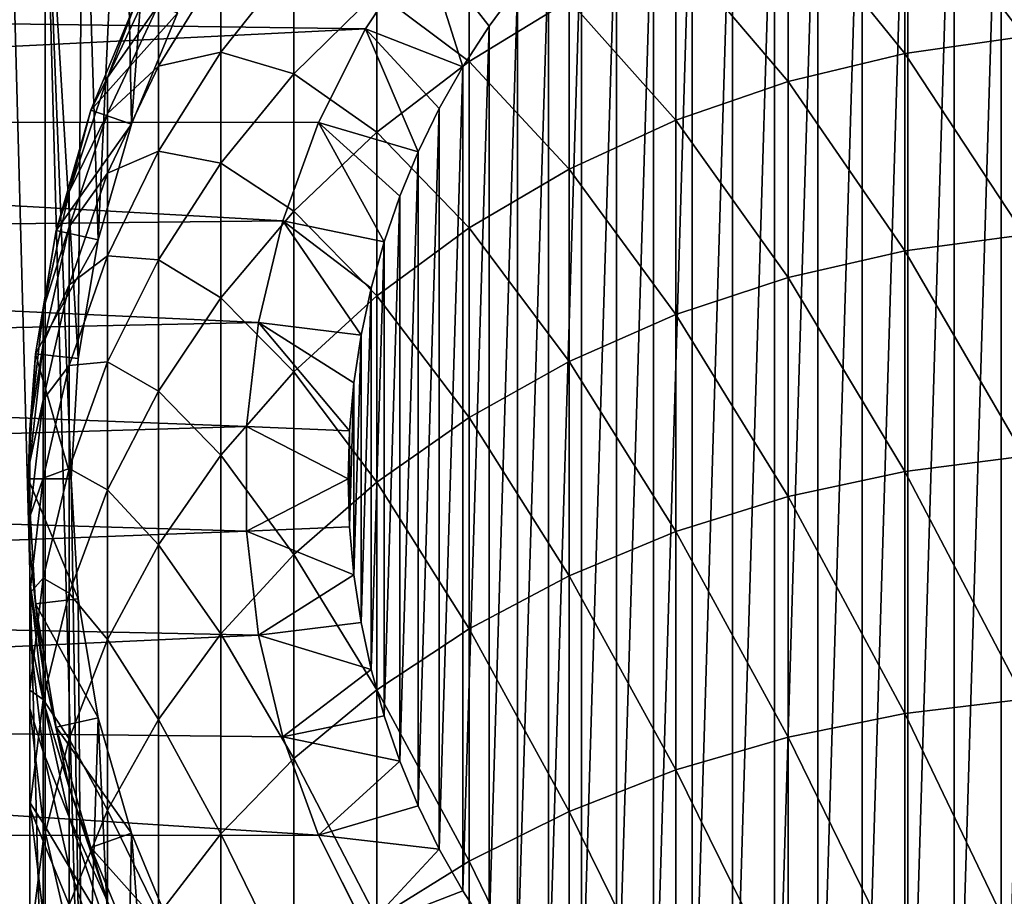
# Model space of a CAD drawing. Header units: metres. Extents: x -109 to 109, y -342 to 116.
# Tile 203 of 213: x 63 to 75, y 79 to 89. Entities that reach past the tile are written whole.
import ezdxf

# ---------------------------------------------------------------- set-up
doc = ezdxf.new("R2010")
doc.units = ezdxf.units.M
doc.layers.add('solid_505140_SW0001', color=7, linetype='CONTINUOUS')

msp = doc.modelspace()

# ---------------------------------------------------------------- linework, layer by layer
at = {"layer": 'solid_505140_SW0001'}
for points in [[(65.113098, 93.27607, -248), (64.60582, 92.645248, -248), (64.701729, 87.728409, -248)], [(65.113098, 93.27607, -248), (64.701729, 87.728409, -248), (65.238113, 89.023369, -248)], [(74.827766, 74.474518, -325), (74.827766, 92.725487, -325), (75.381592, 92.809761, -325)], [(75.381592, 74.390244, -325), (74.827766, 74.474518, -325), (75.381592, 92.809761, -325)], [(64.60582, 92.645248, -248), (64.133446, 91.987869, -248), (64.313683, 86.3815, -248)], [(64.60582, 92.645248, -248), (64.313683, 86.3815, -248), (64.701729, 87.728409, -248)], [(74.28006, 74.592094, -325), (74.28006, 92.60791, -325), (74.827766, 92.725487, -325)], [(74.827766, 74.474518, -325), (74.28006, 74.592094, -325), (74.827766, 92.725487, -325)], [(73.739944, 74.742638, -325), (73.739952, 92.457367, -325), (74.28006, 92.60791, -325)], [(74.28006, 74.592094, -325), (73.739944, 74.742638, -325), (74.28006, 92.60791, -325)], [(73.210236, 74.92543, -325), (73.210236, 92.274574, -325), (73.739952, 92.457367, -325)], [(73.739944, 74.742638, -325), (73.210236, 74.92543, -325), (73.739952, 92.457367, -325)], [(72.692574, 75.139847, -325), (72.692574, 92.060158, -325), (73.210236, 92.274574, -325)], [(73.210236, 74.92543, -325), (72.692574, 75.139847, -325), (73.210236, 92.274574, -325)], [(64.133446, 91.987869, -248), (63.697334, 91.305832, -248), (64.078865, 84.999466, -248)], [(64.133446, 91.987869, -248), (64.078865, 84.999466, -248), (64.313683, 86.3815, -248)], [(72.188492, 75.385292, -325), (72.188499, 91.814713, -325), (72.692574, 92.060158, -325)], [(72.692574, 75.139847, -325), (72.188492, 75.385292, -325), (72.692574, 92.060158, -325)], [(71.700478, 75.660515, -325), (71.700478, 91.53949, -325), (72.188499, 91.814713, -325)], [(72.188492, 75.385292, -325), (71.700478, 75.660515, -325), (72.188499, 91.814713, -325)], [(71.230087, 75.964645, -325), (71.230095, 91.235359, -325), (71.700478, 91.53949, -325)], [(71.700478, 75.660515, -325), (71.230087, 75.964645, -325), (71.700478, 91.53949, -325)], [(63.697334, 91.305832, -248), (63.298786, 90.601151, -248), (63.697292, 75.894234, -248)], [(63.697334, 91.305832, -248), (63.697292, 75.894234, -248), (64.1334, 75.212196, -248)], [(63.697334, 91.305832, -248), (64.000282, 83.599998, -248), (64.078865, 84.999466, -248)], [(63.697334, 91.305832, -248), (64.1334, 75.212196, -248), (64.000282, 83.599998, -248)], [(70.778435, 76.296951, -325), (70.778442, 90.903053, -325), (71.230095, 91.235359, -325)], [(71.230087, 75.964645, -325), (70.778435, 76.296951, -325), (71.230095, 91.235359, -325)], [(70.347878, 76.655777, -325), (70.347885, 90.54422, -325), (70.778442, 90.903053, -325)], [(70.778435, 76.296951, -325), (70.347878, 76.655777, -325), (70.778442, 90.903053, -325)], [(75.094452, 88.750473, -16.015593), (75.094452, 90.77813, -19.848291), (73.705383, 90.572998, -19.947174)], [(63.298786, 90.601151, -248), (63.298748, 76.598923, -248), (63.697292, 75.894234, -248)], [(69.939964, 77.039764, -325), (69.939964, 90.16024, -325), (70.347885, 90.54422, -325)], [(70.347878, 76.655777, -325), (69.939964, 77.039764, -325), (70.347885, 90.54422, -325)], [(73.705383, 88.553307, -16.129545), (73.705383, 90.572998, -19.947174), (72.349083, 90.233772, -20.110693)], [(73.705383, 88.553307, -16.129545), (75.094452, 88.750473, -16.015593), (73.705383, 90.572998, -19.947174)], [(72.349083, 88.227264, -16.317978), (72.349083, 90.233772, -20.110693), (71.041443, 89.764442, -20.336926)], [(72.349083, 88.227264, -16.317978), (73.705383, 88.553307, -16.129545), (72.349083, 90.233772, -20.110693)], [(68.632736, 88.458931, -20.966228), (68.632736, 90.117073, -24.763248), (67.559906, 89.268898, -25.096426)], [(68.632736, 88.458931, -20.966228), (69.797798, 89.170509, -20.623224), (68.632736, 90.117073, -24.763248)], [(69.55571, 77.447983, -325), (69.55571, 89.752022, -325), (69.939964, 90.16024, -325)], [(69.939964, 77.039764, -325), (69.55571, 77.447983, -325), (69.939964, 90.16024, -325)], [(45.975777, 89.139435, -259), (68.095787, 89.856758, -259), (67.426216, 88.838753, -259)], [(68.09584, 89.856842, -323.799927), (68.560547, 88.399574, -325), (67.426147, 88.838623, -323.799927)], [(68.09584, 89.856842, -323.799927), (67.426147, 88.838623, -323.799927), (68.095787, 89.856758, -259)], [(67.426147, 88.838623, -323.799927), (67.426216, 88.838753, -259), (68.095787, 89.856758, -259)], [(68.09584, 89.856842, -323.799927), (69.19696, 89.321571, -325), (68.865005, 88.87043, -325)], [(68.09584, 89.856842, -323.799927), (68.865005, 88.87043, -325), (68.560547, 88.399574, -325)], [(69.196953, 77.878426, -325), (69.19696, 89.321571, -325), (69.55571, 89.752022, -325)], [(69.55571, 77.447983, -325), (69.196953, 77.878426, -325), (69.55571, 89.752022, -325)], [(71.041443, 87.776176, -16.578686), (71.041443, 89.764442, -20.336926), (69.797798, 89.170509, -20.623224)], [(71.041443, 87.776176, -16.578686), (72.349083, 88.227264, -16.317978), (71.041443, 89.764442, -20.336926)], [(64.423302, 88.272514, -41.277561), (65.014343, 89.546455, -41.182091), (64.787407, 89.240486, -45)], [(65.014343, 89.118118, -37.381756), (65.014343, 89.546455, -41.182091), (64.423302, 88.272514, -41.277561)], [(65.014343, 88.406693, -33.624107), (65.740044, 89.582535, -33.355545), (65.014343, 89.118118, -37.381756)], [(65.740044, 88.568634, -29.574438), (65.740044, 89.582535, -33.355545), (65.014343, 88.406693, -33.624107)], [(65.740044, 88.568634, -29.574438), (66.591896, 89.639366, -29.243898), (65.740044, 89.582535, -33.355545)], [(66.591896, 88.317734, -25.47006), (66.591896, 89.639366, -29.243898), (65.740044, 88.568634, -29.574438)], [(66.591896, 88.317734, -25.47006), (67.559906, 89.268898, -25.096426), (66.591896, 89.639366, -29.243898)], [(68.864998, 78.329575, -325), (68.865005, 88.87043, -325), (69.19696, 89.321571, -325)], [(69.196953, 77.878426, -325), (68.864998, 78.329575, -325), (69.19696, 89.321571, -325)], [(64.229515, 87.893631, -45), (64.787407, 89.240486, -45), (64.229546, 87.893707, -247.49971)], [(64.423302, 88.272514, -41.277561), (64.787407, 89.240486, -45), (64.229515, 87.893631, -45)], [(64.787407, 89.240486, -45), (64.787636, 89.240967, -247.49971), (64.229546, 87.893707, -247.49971)], [(65.238113, 89.023369, -248), (64.229546, 87.893707, -247.49971), (64.787636, 89.240967, -247.49971)], [(67.559906, 87.638054, -21.361921), (67.559906, 89.268898, -25.096426), (66.591896, 88.317734, -25.47006)], [(67.559906, 87.638054, -21.361921), (68.632736, 88.458931, -20.966228), (67.559906, 89.268898, -25.096426)], [(45.975777, 89.139435, -259), (67.426216, 88.838753, -259), (45.757988, 87.764259, -259)], [(64.423302, 87.854881, -37.572254), (65.014343, 89.118118, -37.381756), (64.423302, 88.272514, -41.277561)], [(65.014343, 88.406693, -33.624107), (65.014343, 89.118118, -37.381756), (64.423302, 87.854881, -37.572254)], [(69.797798, 87.205322, -16.908611), (69.797798, 89.170509, -20.623224), (68.632736, 88.458931, -20.966228)], [(69.797798, 87.205322, -16.908611), (71.041443, 87.776176, -16.578686), (69.797798, 89.170509, -20.623224)], [(65.238113, 89.023369, -248), (64.701729, 87.728409, -248), (64.229546, 87.893707, -247.49971)], [(68.560547, 78.80043, -325), (68.560547, 88.399574, -325), (68.865005, 88.87043, -325)], [(68.864998, 78.329575, -325), (68.560547, 78.80043, -325), (68.865005, 88.87043, -325)], [(45.757988, 87.764259, -259), (67.426216, 88.838753, -259), (66.879379, 87.749886, -259)], [(66.879486, 87.750153, -323.799927), (66.879379, 87.749886, -259), (67.426216, 88.838753, -259)], [(67.426147, 88.838623, -323.799927), (66.879486, 87.750153, -323.799927), (67.426216, 88.838753, -259)], [(67.426147, 88.838623, -323.799927), (68.039955, 87.407684, -325), (66.879486, 87.750153, -323.799927)], [(67.426147, 88.838623, -323.799927), (68.560547, 88.399574, -325), (68.285179, 87.911308, -325)], [(67.426147, 88.838623, -323.799927), (68.285179, 87.911308, -325), (68.039955, 87.407684, -325)], [(75.094452, 86.441795, -12.345311), (75.094452, 88.750473, -16.015593), (73.705383, 88.553307, -16.129545)], [(65.014343, 87.416176, -29.930206), (65.740044, 88.568634, -29.574438), (65.014343, 88.406693, -33.624107)], [(65.740044, 87.274727, -25.879768), (65.740044, 88.568634, -29.574438), (65.014343, 87.416176, -29.930206)], [(65.740044, 87.274727, -25.879768), (66.591896, 88.317734, -25.47006), (65.740044, 88.568634, -29.574438)], [(73.705383, 86.2537, -12.473692), (73.705383, 88.553307, -16.129545), (72.349083, 88.227264, -16.317978)], [(73.705383, 86.2537, -12.473692), (75.094452, 86.441795, -12.345311), (73.705383, 88.553307, -16.129545)], [(64.423302, 87.161255, -33.908569), (65.014343, 88.406693, -33.624107), (64.423302, 87.854881, -37.572254)], [(65.014343, 87.416176, -29.930206), (65.014343, 88.406693, -33.624107), (64.423302, 87.161255, -33.908569)], [(68.632736, 86.5214, -17.303885), (68.632736, 88.458931, -20.966228), (67.559906, 87.638054, -21.361921)], [(68.285172, 79.288696, -325), (68.285179, 87.911308, -325), (68.560547, 88.399574, -325)], [(68.560547, 78.80043, -325), (68.285172, 79.288696, -325), (68.560547, 88.399574, -325)], [(68.632736, 86.5214, -17.303885), (69.797798, 87.205322, -16.908611), (68.632736, 88.458931, -20.966228)], [(66.591896, 86.717499, -21.805658), (66.591896, 88.317734, -25.47006), (65.740044, 87.274727, -25.879768)], [(66.591896, 86.717499, -21.805658), (67.559906, 87.638054, -21.361921), (66.591896, 88.317734, -25.47006)], [(63.97385, 86.942314, -41.377243), (64.423302, 88.272514, -41.277561), (64.229515, 87.893631, -45)], [(64.423302, 87.854881, -37.572254), (64.423302, 88.272514, -41.277561), (63.97385, 86.942314, -41.377243)], [(72.349083, 85.942673, -12.685987), (72.349083, 88.227264, -16.317978), (71.041443, 87.776176, -16.578686)], [(72.349083, 85.942673, -12.685987), (73.705383, 86.2537, -12.473692), (72.349083, 88.227264, -16.317978)], [(63.825935, 86.492775, -45), (64.229515, 87.893631, -45), (63.826008, 86.49308, -247.49971)], [(63.97385, 86.942314, -41.377243), (64.229515, 87.893631, -45), (63.825935, 86.492775, -45)], [(64.229515, 87.893631, -45), (64.229546, 87.893707, -247.49971), (63.826008, 86.49308, -247.49971)], [(64.701729, 87.728409, -248), (63.826008, 86.49308, -247.49971), (64.229546, 87.893707, -247.49971)], [(63.97385, 86.535873, -37.771164), (64.423302, 87.854881, -37.572254), (63.97385, 86.942314, -41.377243)], [(64.423302, 87.161255, -33.908569), (64.423302, 87.854881, -37.572254), (63.97385, 86.535873, -37.771164)], [(68.039955, 79.79232, -325), (68.039955, 87.407684, -325), (68.285179, 87.911308, -325)], [(68.285172, 79.288696, -325), (68.039955, 79.79232, -325), (68.285179, 87.911308, -325)], [(45.757988, 87.764259, -259), (66.462685, 86.605019, -259), (45.602089, 86.380768, -259)], [(45.757988, 87.764259, -259), (66.879379, 87.749886, -259), (66.462685, 86.605019, -259)], [(64.701729, 87.728409, -248), (64.313683, 86.3815, -248), (63.826008, 86.49308, -247.49971)], [(66.879486, 87.750153, -323.799927), (67.642624, 86.360031, -325), (66.462639, 86.604904, -323.799927)], [(66.879486, 87.750153, -323.799927), (66.462639, 86.604904, -323.799927), (66.879379, 87.749886, -259)], [(66.462639, 86.604904, -323.799927), (66.462685, 86.605019, -259), (66.879379, 87.749886, -259)], [(66.879486, 87.750153, -323.799927), (68.039955, 87.407684, -325), (67.825455, 86.889786, -325)], [(66.879486, 87.750153, -323.799927), (67.825455, 86.889786, -325), (67.642624, 86.360031, -325)], [(71.041443, 85.512344, -12.979709), (71.041443, 87.776176, -16.578686), (69.797798, 87.205322, -16.908611)], [(71.041443, 85.512344, -12.979709), (72.349083, 85.942673, -12.685987), (71.041443, 87.776176, -16.578686)], [(67.559906, 85.732422, -17.759874), (67.559906, 87.638054, -21.361921), (66.591896, 86.717499, -21.805658)], [(67.559906, 85.732422, -17.759874), (68.632736, 86.5214, -17.303885), (67.559906, 87.638054, -21.361921)], [(64.423302, 86.195503, -30.307035), (65.014343, 87.416176, -29.930206), (64.423302, 87.161255, -33.908569)], [(65.014343, 86.152107, -26.320751), (65.014343, 87.416176, -29.930206), (64.423302, 86.195503, -30.307035)], [(65.014343, 86.152107, -26.320751), (65.740044, 87.274727, -25.879768), (65.014343, 87.416176, -29.930206)], [(67.825455, 80.310219, -325), (67.825455, 86.889786, -325), (68.039955, 87.407684, -325)], [(68.039955, 79.79232, -325), (67.825455, 80.310219, -325), (68.039955, 87.407684, -325)], [(65.740044, 85.708069, -22.292242), (65.740044, 87.274727, -25.879768), (65.014343, 86.152107, -26.320751)], [(65.740044, 85.708069, -22.292242), (66.591896, 86.717499, -21.805658), (65.740044, 87.274727, -25.879768)], [(63.97385, 85.860809, -34.205589), (64.423302, 87.161255, -33.908569), (63.97385, 86.535873, -37.771164)], [(64.423302, 86.195503, -30.307035), (64.423302, 87.161255, -33.908569), (63.97385, 85.860809, -34.205589)], [(69.797798, 84.967773, -13.351412), (69.797798, 87.205322, -16.908611), (68.632736, 86.5214, -17.303885)], [(69.797798, 84.967773, -13.351412), (71.041443, 85.512344, -12.979709), (69.797798, 87.205322, -16.908611)], [(63.671257, 85.571457, -41.479977), (63.97385, 86.942314, -41.377243), (63.825935, 86.492775, -45)], [(63.97385, 86.535873, -37.771164), (63.97385, 86.942314, -41.377243), (63.671257, 85.571457, -41.479977)], [(67.642624, 80.839973, -325), (67.642624, 86.360031, -325), (67.825455, 86.889786, -325)], [(67.825455, 80.310219, -325), (67.642624, 80.839973, -325), (67.825455, 86.889786, -325)], [(66.591896, 84.847641, -18.271231), (66.591896, 86.717499, -21.805658), (65.740044, 85.708069, -22.292242)], [(66.591896, 84.847641, -18.271231), (67.559906, 85.732422, -17.759874), (66.591896, 86.717499, -21.805658)], [(45.602089, 86.380768, -259), (66.462685, 86.605019, -259), (66.181679, 85.419395, -259)], [(66.462639, 86.604904, -323.799927), (67.374535, 85.272308, -325), (66.181664, 85.419342, -323.799927)], [(66.462639, 86.604904, -323.799927), (66.181664, 85.419342, -323.799927), (66.181679, 85.419395, -259)], [(66.462639, 86.604904, -323.799927), (66.181679, 85.419395, -259), (66.462685, 86.605019, -259)], [(66.462639, 86.604904, -323.799927), (67.642624, 86.360031, -325), (67.492226, 85.820503, -325)], [(66.462639, 86.604904, -323.799927), (67.492226, 85.820503, -325), (67.374535, 85.272308, -325)], [(63.581741, 85.055542, -45), (63.825935, 86.492775, -45), (63.581749, 85.055618, -247.49971)], [(63.671257, 85.571457, -41.479977), (63.825935, 86.492775, -45), (63.581741, 85.055542, -45)], [(63.825935, 86.492775, -45), (63.826008, 86.49308, -247.49971), (63.581749, 85.055618, -247.49971)], [(64.313683, 86.3815, -248), (63.581749, 85.055618, -247.49971), (63.826008, 86.49308, -247.49971)], [(63.671257, 85.176537, -37.976154), (63.97385, 86.535873, -37.771164), (63.671257, 85.571457, -41.479977)], [(63.97385, 85.860809, -34.205589), (63.97385, 86.535873, -37.771164), (63.671257, 85.176537, -37.976154)], [(68.632736, 84.315331, -13.79674), (68.632736, 86.5214, -17.303885), (67.559906, 85.732422, -17.759874)], [(68.632736, 84.315331, -13.79674), (69.797798, 84.967773, -13.351412), (68.632736, 86.5214, -17.303885)], [(45.602089, 86.380768, -259), (66.181679, 85.419395, -259), (45.508469, 84.992157, -259)], [(64.313683, 86.3815, -248), (64.078865, 84.999466, -248), (63.581749, 85.055618, -247.49971)], [(67.492226, 81.379509, -325), (67.492226, 85.820503, -325), (67.642624, 86.360031, -325)], [(67.642624, 80.839973, -325), (67.492226, 81.379509, -325), (67.642624, 86.360031, -325)], [(75.094452, 83.865028, -8.858012), (75.094452, 86.441795, -12.345311), (73.705383, 86.2537, -12.473692)], [(73.705383, 83.687065, -9.000104), (73.705383, 86.2537, -12.473692), (72.349083, 85.942673, -12.685987)], [(73.705383, 83.687065, -9.000104), (75.094452, 83.865028, -8.858012), (73.705383, 86.2537, -12.473692)], [(63.97385, 84.920921, -30.700502), (64.423302, 86.195503, -30.307035), (63.97385, 85.860809, -34.205589)], [(64.423302, 84.963043, -26.787834), (64.423302, 86.195503, -30.307035), (63.97385, 84.920921, -30.700502)], [(64.423302, 84.963043, -26.787834), (65.014343, 86.152107, -26.320751), (64.423302, 86.195503, -30.307035)], [(65.014343, 84.621582, -22.815966), (65.014343, 86.152107, -26.320751), (64.423302, 84.963043, -26.787834)], [(65.014343, 84.621582, -22.815966), (65.740044, 85.708069, -22.292242), (65.014343, 86.152107, -26.320751)], [(72.349083, 83.392792, -9.235071), (72.349083, 85.942673, -12.685987), (71.041443, 85.512344, -12.979709)], [(72.349083, 83.392792, -9.235071), (73.705383, 83.687065, -9.000104), (72.349083, 85.942673, -12.685987)], [(63.671257, 84.520622, -34.511688), (63.97385, 85.860809, -34.205589), (63.671257, 85.176537, -37.976154)], [(63.97385, 84.920921, -30.700502), (63.97385, 85.860809, -34.205589), (63.671257, 84.520622, -34.511688)], [(67.374535, 81.927696, -325), (67.374535, 85.272308, -325), (67.492226, 85.820503, -325)], [(67.492226, 81.379509, -325), (67.374535, 81.927696, -325), (67.492226, 85.820503, -325)], [(65.740044, 83.877434, -18.831961), (65.740044, 85.708069, -22.292242), (65.014343, 84.621582, -22.815966)], [(65.740044, 83.877434, -18.831961), (66.591896, 84.847641, -18.271231), (65.740044, 85.708069, -22.292242)], [(67.559906, 83.562675, -14.310469), (67.559906, 85.732422, -17.759874), (66.591896, 84.847641, -18.271231)], [(67.559906, 83.562675, -14.310469), (68.632736, 84.315331, -13.79674), (67.559906, 85.732422, -17.759874)], [(63.519066, 84.17601, -41.584549), (63.671257, 85.571457, -41.479977), (63.581741, 85.055542, -45)], [(63.671257, 85.176537, -37.976154), (63.671257, 85.571457, -41.479977), (63.519066, 84.17601, -41.584549)], [(45.508469, 84.992157, -259), (66.181679, 85.419395, -259), (66.04023, 84.209167, -259)], [(66.040237, 84.209442, -323.799927), (66.04023, 84.209167, -259), (66.181679, 85.419395, -259)], [(66.181664, 85.419342, -323.799927), (66.040237, 84.209442, -323.799927), (66.181679, 85.419395, -259)], [(66.181664, 85.419342, -323.799927), (67.239494, 84.16024, -325), (66.040237, 84.209442, -323.799927)], [(66.181664, 85.419342, -323.799927), (67.374535, 85.272308, -325), (67.290184, 84.718056, -325)], [(66.181664, 85.419342, -323.799927), (67.290184, 84.718056, -325), (67.239494, 84.16024, -325)], [(71.041443, 82.985641, -9.56016), (71.041443, 85.512344, -12.979709), (69.797798, 84.967773, -13.351412)], [(71.041443, 82.985641, -9.56016), (72.349083, 83.392792, -9.235071), (71.041443, 85.512344, -12.979709)], [(67.290184, 82.481949, -325), (67.290184, 84.718056, -325), (67.374535, 85.272308, -325)], [(67.374535, 81.927696, -325), (67.290184, 82.481949, -325), (67.374535, 85.272308, -325)], [(63.519066, 83.792824, -38.184822), (63.671257, 85.176537, -37.976154), (63.519066, 84.17601, -41.584549)], [(63.671257, 84.520622, -34.511688), (63.671257, 85.176537, -37.976154), (63.519066, 83.792824, -38.184822)], [(45.508469, 84.992157, -259), (66.04023, 84.209167, -259), (45.477211, 83.599998, -259)], [(63.581741, 85.055542, -45), (63.581749, 85.055618, -247.49971), (63.5, 83.600014, -247.49971)], [(64.000282, 83.599998, -248), (63.5, 83.600014, -247.49971), (63.581749, 85.055618, -247.49971)], [(63.5, 83.599998, -45), (63.581741, 85.055542, -45), (63.5, 83.600014, -247.49971)], [(63.519066, 84.17601, -41.584549), (63.581741, 85.055542, -45), (63.5, 83.599998, -45)], [(64.078865, 84.999466, -248), (64.000282, 83.599998, -248), (63.581749, 85.055618, -247.49971)], [(63.97385, 83.721474, -27.275545), (64.423302, 84.963043, -26.787834), (63.97385, 84.920921, -30.700502)], [(64.423302, 83.470795, -23.370689), (64.423302, 84.963043, -26.787834), (63.97385, 83.721474, -27.275545)], [(64.423302, 83.470795, -23.370689), (65.014343, 84.621582, -22.815966), (64.423302, 84.963043, -26.787834)], [(69.797798, 82.470398, -9.971559), (69.797798, 84.967773, -13.351412), (68.632736, 84.315331, -13.79674)], [(69.797798, 82.470398, -9.971559), (71.041443, 82.985641, -9.56016), (69.797798, 84.967773, -13.351412)], [(63.671257, 83.607391, -31.105999), (63.97385, 84.920921, -30.700502), (63.671257, 84.520622, -34.511688)], [(63.97385, 83.721474, -27.275545), (63.97385, 84.920921, -30.700502), (63.671257, 83.607391, -31.105999)], [(66.591896, 82.718628, -14.886579), (66.591896, 84.847641, -18.271231), (65.740044, 83.877434, -18.831961)], [(66.591896, 82.718628, -14.886579), (67.559906, 83.562675, -14.310469), (66.591896, 84.847641, -18.271231)], [(65.014343, 82.833168, -19.435492), (65.014343, 84.621582, -22.815966), (64.423302, 83.470795, -23.370689)], [(65.014343, 82.833168, -19.435492), (65.740044, 83.877434, -18.831961), (65.014343, 84.621582, -22.815966)], [(67.239494, 83.039764, -325), (67.239494, 84.16024, -325), (67.290184, 84.718056, -325)], [(67.290184, 82.481949, -325), (67.239494, 83.039764, -325), (67.290184, 84.718056, -325)], [(63.519066, 83.156395, -34.82328), (63.671257, 84.520622, -34.511688), (63.519066, 83.792824, -38.184822)], [(63.671257, 83.607391, -31.105999), (63.671257, 84.520622, -34.511688), (63.519066, 83.156395, -34.82328)], [(68.632736, 81.853096, -10.464443), (68.632736, 84.315331, -13.79674), (67.559906, 83.562675, -14.310469)], [(68.632736, 81.853096, -10.464443), (69.797798, 82.470398, -9.971559), (68.632736, 84.315331, -13.79674)], [(45.477211, 83.599998, -259), (66.04023, 84.209167, -259), (66.04023, 82.990829, -259)], [(63.519066, 82.772331, -41.689743), (63.519066, 84.17601, -41.584549), (63.5, 83.599998, -45)], [(63.519066, 83.792824, -38.184822), (63.519066, 84.17601, -41.584549), (63.519066, 82.772331, -41.689743)], [(66.040237, 84.209442, -323.799927), (66.040237, 82.99057, -323.799927), (66.04023, 84.209167, -259)], [(66.040237, 82.99057, -323.799927), (66.04023, 82.990829, -259), (66.04023, 84.209167, -259)], [(66.040237, 84.209442, -323.799927), (67.239494, 84.16024, -325), (67.22258, 83.599998, -325)], [(66.040237, 84.209442, -323.799927), (67.22258, 83.599998, -325), (66.040237, 82.99057, -323.799927)], [(67.239494, 83.039764, -325), (67.22258, 83.599998, -325), (67.239494, 84.16024, -325)], [(65.740044, 81.793083, -15.518314), (65.740044, 83.877434, -18.831961), (65.014343, 82.833168, -19.435492)], [(65.740044, 81.793083, -15.518314), (66.591896, 82.718628, -14.886579), (65.740044, 83.877434, -18.831961)], [(75.094452, 81.034615, -5.573239), (75.094452, 83.865028, -8.858012), (73.705383, 83.687065, -9.000104)], [(63.519066, 82.400948, -38.394718), (63.519066, 83.792824, -38.184822), (63.519066, 82.772331, -41.689743)], [(63.519066, 83.156395, -34.82328), (63.519066, 83.792824, -38.184822), (63.519066, 82.400948, -38.394718)], [(63.671257, 82.441948, -27.778162), (63.97385, 83.721474, -27.275545), (63.671257, 83.607391, -31.105999)], [(63.97385, 82.26918, -23.949907), (63.97385, 83.721474, -27.275545), (63.671257, 82.441948, -27.778162)], [(63.97385, 82.26918, -23.949907), (64.423302, 83.470795, -23.370689), (63.97385, 83.721474, -27.275545)], [(45.477211, 83.599998, -259), (66.04023, 82.990829, -259), (45.508469, 82.207848, -259)], [(63.5, 83.599998, -45), (63.5, 83.600014, -247.49971), (63.581745, 82.144447, -247.49971)], [(64.078865, 82.200531, -248), (63.581745, 82.144447, -247.49971), (63.5, 83.600014, -247.49971)], [(64.000282, 83.599998, -248), (64.078865, 82.200531, -248), (63.5, 83.600014, -247.49971)], [(63.581741, 82.144463, -45), (63.5, 83.599998, -45), (63.581745, 82.144447, -247.49971)], [(63.519066, 82.772331, -41.689743), (63.5, 83.599998, -45), (63.581741, 82.144463, -45)], [(63.519066, 82.270287, -31.518766), (63.671257, 83.607391, -31.105999), (63.519066, 83.156395, -34.82328)], [(63.671257, 82.441948, -27.778162), (63.671257, 83.607391, -31.105999), (63.519066, 82.270287, -31.518766)], [(64.1334, 75.212196, -248), (64.078865, 82.200531, -248), (64.000282, 83.599998, -248)], [(66.040237, 82.99057, -323.799927), (67.22258, 83.599998, -325), (67.239494, 83.039764, -325)], [(73.705383, 80.867783, -5.728244), (73.705383, 83.687065, -9.000104), (72.349083, 83.392792, -9.235071)], [(73.705383, 80.867783, -5.728244), (75.094452, 81.034615, -5.573239), (73.705383, 83.687065, -9.000104)], [(64.423302, 81.727097, -20.074743), (64.423302, 83.470795, -23.370689), (63.97385, 82.26918, -23.949907)], [(64.423302, 81.727097, -20.074743), (65.014343, 82.833168, -19.435492), (64.423302, 83.470795, -23.370689)], [(67.559906, 81.140976, -11.033036), (67.559906, 83.562675, -14.310469), (66.591896, 82.718628, -14.886579)], [(67.559906, 81.140976, -11.033036), (68.632736, 81.853096, -10.464443), (67.559906, 83.562675, -14.310469)], [(72.349083, 80.591904, -5.984567), (72.349083, 83.392792, -9.235071), (71.041443, 82.985641, -9.56016)], [(72.349083, 80.591904, -5.984567), (73.705383, 80.867783, -5.728244), (72.349083, 83.392792, -9.235071)], [(63.519066, 81.784119, -35.136707), (63.519066, 83.156395, -34.82328), (63.519066, 82.400948, -38.394718)], [(63.519066, 82.270287, -31.518766), (63.519066, 83.156395, -34.82328), (63.519066, 81.784119, -35.136707)], [(66.040237, 82.99057, -323.799927), (67.239494, 83.039764, -325), (67.290184, 82.481949, -325)], [(45.508469, 82.207848, -259), (66.04023, 82.990829, -259), (66.181679, 81.780602, -259)], [(66.181664, 81.780663, -323.799927), (66.181679, 81.780602, -259), (66.04023, 82.990829, -259)], [(66.040237, 82.99057, -323.799927), (66.181664, 81.780663, -323.799927), (66.04023, 82.990829, -259)], [(66.040237, 82.99057, -323.799927), (67.290184, 82.481949, -325), (66.181664, 81.780663, -323.799927)], [(71.041443, 80.210213, -6.339201), (71.041443, 82.985641, -9.56016), (69.797798, 82.470398, -9.971559)], [(71.041443, 80.210213, -6.339201), (72.349083, 80.591904, -5.984567), (71.041443, 82.985641, -9.56016)], [(65.014343, 80.79689, -16.198269), (65.014343, 82.833168, -19.435492), (64.423302, 81.727097, -20.074743)], [(65.014343, 80.79689, -16.198269), (65.740044, 81.793083, -15.518314), (65.014343, 82.833168, -19.435492)], [(63.671257, 81.376884, -41.794315), (63.519066, 82.772331, -41.689743), (63.581741, 82.144463, -45)], [(63.519066, 82.400948, -38.394718), (63.519066, 82.772331, -41.689743), (63.671257, 81.376884, -41.794315)], [(66.591896, 80.342392, -11.670671), (66.591896, 82.718628, -14.886579), (65.740044, 81.793083, -15.518314)], [(66.591896, 80.342392, -11.670671), (67.559906, 81.140976, -11.033036), (66.591896, 82.718628, -14.886579)], [(63.519066, 81.139473, -28.289797), (63.671257, 82.441948, -27.778162), (63.519066, 82.270287, -31.518766)], [(63.671257, 81.030838, -24.546831), (63.671257, 82.441948, -27.778162), (63.519066, 81.139473, -28.289797)], [(63.671257, 81.030838, -24.546831), (63.97385, 82.26918, -23.949907), (63.671257, 82.441948, -27.778162)], [(66.181664, 81.780663, -323.799927), (67.290184, 82.481949, -325), (67.374535, 81.927696, -325)], [(69.797798, 79.727188, -6.78799), (69.797798, 82.470398, -9.971559), (68.632736, 81.853096, -10.464443)], [(69.797798, 79.727188, -6.78799), (71.041443, 80.210213, -6.339201), (69.797798, 82.470398, -9.971559)], [(63.671257, 81.017235, -38.603386), (63.519066, 82.400948, -38.394718), (63.671257, 81.376884, -41.794315)], [(63.519066, 81.784119, -35.136707), (63.519066, 82.400948, -38.394718), (63.671257, 81.017235, -38.603386)], [(45.508469, 82.207848, -259), (66.181679, 81.780602, -259), (45.602089, 80.819229, -259)], [(63.519066, 80.925308, -31.933969), (63.519066, 82.270287, -31.518766), (63.519066, 81.784119, -35.136707)], [(63.519066, 81.139473, -28.289797), (63.519066, 82.270287, -31.518766), (63.519066, 80.925308, -31.933969)], [(63.97385, 80.572182, -20.742226), (63.97385, 82.26918, -23.949907), (63.671257, 81.030838, -24.546831)], [(63.97385, 80.572182, -20.742226), (64.423302, 81.727097, -20.074743), (63.97385, 82.26918, -23.949907)], [(63.581741, 82.144463, -45), (63.581745, 82.144447, -247.49971), (63.826, 80.706947, -247.49971)], [(63.825935, 80.70723, -45), (63.581741, 82.144463, -45), (63.826, 80.706947, -247.49971)], [(63.671257, 81.376884, -41.794315), (63.581741, 82.144463, -45), (63.825935, 80.70723, -45)], [(64.078865, 82.200531, -248), (64.313683, 80.818497, -248), (63.581745, 82.144447, -247.49971)], [(64.313683, 80.818497, -248), (63.826, 80.706947, -247.49971), (63.581745, 82.144447, -247.49971)], [(64.1334, 75.212196, -248), (64.313683, 80.818497, -248), (64.078865, 82.200531, -248)], [(66.181664, 81.780663, -323.799927), (67.374535, 81.927696, -325), (67.492226, 81.379509, -325)], [(45.602089, 80.819229, -259), (66.181679, 81.780602, -259), (66.462685, 80.594978, -259)], [(63.671257, 80.419891, -35.448299), (63.519066, 81.784119, -35.136707), (63.671257, 81.017235, -38.603386)], [(63.519066, 80.925308, -31.933969), (63.519066, 81.784119, -35.136707), (63.671257, 80.419891, -35.448299)], [(65.740044, 79.466698, -12.369871), (65.740044, 81.793083, -15.518314), (65.014343, 80.79689, -16.198269)], [(65.740044, 79.466698, -12.369871), (66.591896, 80.342392, -11.670671), (65.740044, 81.793083, -15.518314)], [(66.181664, 81.780663, -323.799927), (67.492226, 81.379509, -325), (66.462639, 80.5951, -323.799927)], [(66.181664, 81.780663, -323.799927), (66.462639, 80.5951, -323.799927), (66.181679, 81.780602, -259)], [(66.462639, 80.5951, -323.799927), (66.462685, 80.594978, -259), (66.181679, 81.780602, -259)], [(68.632736, 79.148491, -7.325671), (68.632736, 81.853096, -10.464443), (67.559906, 81.140976, -11.033036)], [(68.632736, 79.148491, -7.325671), (69.797798, 79.727188, -6.78799), (68.632736, 81.853096, -10.464443)], [(64.423302, 79.741737, -16.91847), (64.423302, 81.727097, -20.074743), (63.97385, 80.572182, -20.742226)], [(64.423302, 79.741737, -16.91847), (65.014343, 80.79689, -16.198269), (64.423302, 81.727097, -20.074743)], [(63.97385, 80.006027, -41.897049), (63.671257, 81.376884, -41.794315), (63.825935, 80.70723, -45)], [(63.671257, 81.017235, -38.603386), (63.671257, 81.376884, -41.794315), (63.97385, 80.006027, -41.897049)], [(66.462639, 80.5951, -323.799927), (67.492226, 81.379509, -325), (67.642624, 80.839973, -325)], [(63.519066, 79.829323, -28.804447), (63.519066, 81.139473, -28.289797), (63.519066, 80.925308, -31.933969)], [(63.519066, 79.770287, -25.154463), (63.519066, 81.139473, -28.289797), (63.519066, 79.829323, -28.804447)], [(63.519066, 79.770287, -25.154463), (63.671257, 81.030838, -24.546831), (63.519066, 81.139473, -28.289797)], [(67.559906, 78.480896, -7.94594), (67.559906, 81.140976, -11.033036), (66.591896, 80.342392, -11.670671)], [(67.559906, 78.480896, -7.94594), (68.632736, 79.148491, -7.325671), (67.559906, 81.140976, -11.033036)], [(63.671257, 79.381966, -21.430111), (63.671257, 81.030838, -24.546831), (63.519066, 79.770287, -25.154463)], [(63.671257, 79.381966, -21.430111), (63.97385, 80.572182, -20.742226), (63.671257, 81.030838, -24.546831)], [(63.97385, 79.657898, -38.808376), (63.671257, 81.017235, -38.603386), (63.97385, 80.006027, -41.897049)], [(63.671257, 80.419891, -35.448299), (63.671257, 81.017235, -38.603386), (63.97385, 79.657898, -38.808376)], [(75.094452, 77.966415, -2.509397), (75.094452, 81.034615, -5.573239), (73.705383, 80.867783, -5.728244)], [(63.671257, 79.588211, -32.346737), (63.519066, 80.925308, -31.933969), (63.671257, 80.419891, -35.448299)], [(63.519066, 79.829323, -28.804447), (63.519066, 80.925308, -31.933969), (63.671257, 79.588211, -32.346737)], [(66.462639, 80.5951, -323.799927), (67.642624, 80.839973, -325), (67.825455, 80.310219, -325)], [(73.705383, 77.811646, -2.676448), (73.705383, 80.867783, -5.728244), (72.349083, 80.591904, -5.984567)], [(73.705383, 77.811646, -2.676448), (75.094452, 77.966415, -2.509397), (73.705383, 80.867783, -5.728244)], [(45.602089, 80.819229, -259), (66.462685, 80.594978, -259), (66.879379, 79.450119, -259)], [(45.602089, 80.819229, -259), (66.879379, 79.450119, -259), (45.757988, 79.435738, -259)], [(64.313683, 80.818497, -248), (64.701729, 79.471596, -248), (63.826, 80.706947, -247.49971)], [(64.1334, 75.212196, -248), (64.605774, 74.554817, -248), (64.313683, 80.818497, -248)], [(64.605774, 74.554817, -248), (64.701729, 79.471596, -248), (64.313683, 80.818497, -248)], [(65.014343, 78.524162, -13.12244), (65.014343, 80.79689, -16.198269), (64.423302, 79.741737, -16.91847)], [(65.014343, 78.524162, -13.12244), (65.740044, 79.466698, -12.369871), (65.014343, 80.79689, -16.198269)], [(63.825935, 80.70723, -45), (63.826, 80.706947, -247.49971), (64.22953, 79.306335, -247.49971)], [(64.229515, 79.306374, -45), (63.825935, 80.70723, -45), (64.22953, 79.306335, -247.49971)], [(63.97385, 80.006027, -41.897049), (63.825935, 80.70723, -45), (64.229515, 79.306374, -45)], [(64.701729, 79.471596, -248), (64.22953, 79.306335, -247.49971), (63.826, 80.706947, -247.49971)], [(63.97385, 78.639992, -17.670475), (63.97385, 80.572182, -20.742226), (63.671257, 79.381966, -21.430111)], [(63.97385, 78.639992, -17.670475), (64.423302, 79.741737, -16.91847), (63.97385, 80.572182, -20.742226)], [(66.462639, 80.5951, -323.799927), (67.825455, 80.310219, -325), (66.879486, 79.449852, -323.799927)], [(66.462639, 80.5951, -323.799927), (66.879486, 79.449852, -323.799927), (66.462685, 80.594978, -259)], [(66.879486, 79.449852, -323.799927), (66.879379, 79.450119, -259), (66.462685, 80.594978, -259)], [(72.349083, 77.555717, -2.952689), (72.349083, 80.591904, -5.984567), (71.041443, 80.210213, -6.339201)], [(72.349083, 77.555717, -2.952689), (73.705383, 77.811646, -2.676448), (72.349083, 80.591904, -5.984567)], [(63.97385, 79.079704, -35.754402), (63.671257, 80.419891, -35.448299), (63.97385, 79.657898, -38.808376)], [(63.671257, 79.588211, -32.346737), (63.671257, 80.419891, -35.448299), (63.97385, 79.079704, -35.754402)], [(66.591896, 77.732246, -8.641526), (66.591896, 80.342392, -11.670671), (65.740044, 79.466698, -12.369871)], [(66.591896, 77.732246, -8.641526), (67.559906, 78.480896, -7.94594), (66.591896, 80.342392, -11.670671)], [(66.879486, 79.449852, -323.799927), (67.825455, 80.310219, -325), (68.039955, 79.79232, -325)], [(71.041443, 77.201622, -3.334882), (71.041443, 80.210213, -6.339201), (69.797798, 79.727188, -6.78799)], [(71.041443, 77.201622, -3.334882), (72.349083, 77.555717, -2.952689), (71.041443, 80.210213, -6.339201)], [(64.423302, 78.675827, -41.996731), (63.97385, 80.006027, -41.897049), (64.229515, 79.306374, -45)], [(63.97385, 79.657898, -38.808376), (63.97385, 80.006027, -41.897049), (64.423302, 78.675827, -41.996731)], [(63.671257, 78.526848, -29.31608), (63.519066, 79.829323, -28.804447), (63.671257, 79.588211, -32.346737)], [(63.519066, 78.502304, -25.765676), (63.519066, 79.829323, -28.804447), (63.671257, 78.526848, -29.31608)], [(63.519066, 78.502304, -25.765676), (63.519066, 79.770287, -25.154463), (63.519066, 79.829323, -28.804447)], [(63.519066, 78.170395, -22.130335), (63.519066, 79.770287, -25.154463), (63.519066, 78.502304, -25.765676)], [(63.519066, 78.170395, -22.130335), (63.671257, 79.381966, -21.430111), (63.519066, 79.770287, -25.154463)], [(64.423302, 77.525841, -13.919555), (64.423302, 79.741737, -16.91847), (63.97385, 78.639992, -17.670475)], [(64.423302, 77.525841, -13.919555), (65.014343, 78.524162, -13.12244), (64.423302, 79.741737, -16.91847)], [(66.879486, 79.449852, -323.799927), (68.039955, 79.79232, -325), (68.285172, 79.288696, -325)], [(69.797798, 76.753525, -3.818546), (69.797798, 79.727188, -6.78799), (68.632736, 79.148491, -7.325671)], [(69.797798, 76.753525, -3.818546), (71.041443, 77.201622, -3.334882), (69.797798, 79.727188, -6.78799)], [(63.97385, 78.274673, -32.752235), (63.671257, 79.588211, -32.346737), (63.97385, 79.079704, -35.754402)], [(63.671257, 78.526848, -29.31608), (63.671257, 79.588211, -32.346737), (63.97385, 78.274673, -32.752235)], [(64.423302, 78.33889, -39.007286), (63.97385, 79.657898, -38.808376), (64.423302, 78.675827, -41.996731)], [(63.97385, 79.079704, -35.754402), (63.97385, 79.657898, -38.808376), (64.423302, 78.33889, -39.007286)], [(64.701729, 79.471596, -248), (65.238113, 78.176628, -248), (64.22953, 79.306335, -247.49971)], [(64.605774, 74.554817, -248), (65.113045, 73.923988, -248), (64.701729, 79.471596, -248)], [(65.113045, 73.923988, -248), (65.238113, 78.176628, -248), (64.701729, 79.471596, -248)], [(65.740044, 76.911308, -9.404274), (65.740044, 79.466698, -12.369871), (65.014343, 78.524162, -13.12244)], [(65.740044, 76.911308, -9.404274), (66.591896, 77.732246, -8.641526), (65.740044, 79.466698, -12.369871)], [(45.757988, 79.435738, -259), (66.879379, 79.450119, -259), (67.426216, 78.361252, -259)], [(45.757988, 79.435738, -259), (67.426216, 78.361252, -259), (45.975777, 78.060562, -259)], [(63.671257, 77.504562, -18.445467), (63.671257, 79.381966, -21.430111), (63.519066, 78.170395, -22.130335)], [(63.671257, 77.504562, -18.445467), (63.97385, 78.639992, -17.670475), (63.671257, 79.381966, -21.430111)], [(67.426147, 78.361382, -323.799927), (67.426216, 78.361252, -259), (66.879379, 79.450119, -259)], [(66.879486, 79.449852, -323.799927), (67.426147, 78.361382, -323.799927), (66.879379, 79.450119, -259)], [(66.879486, 79.449852, -323.799927), (68.285172, 79.288696, -325), (67.426147, 78.361382, -323.799927)], [(64.229515, 79.306374, -45), (64.22953, 79.306335, -247.49971), (64.787621, 77.959061, -247.49971)], [(64.787407, 77.959511, -45), (64.229515, 79.306374, -45), (64.787621, 77.959061, -247.49971)], [(64.423302, 78.675827, -41.996731), (64.229515, 79.306374, -45), (64.787407, 77.959511, -45)], [(65.238113, 78.176628, -248), (64.787621, 77.959061, -247.49971), (64.22953, 79.306335, -247.49971)], [(67.426147, 78.361382, -323.799927), (68.285172, 79.288696, -325), (68.560547, 78.80043, -325)], [(68.632736, 76.216667, -4.39801), (68.632736, 79.148491, -7.325671), (67.559906, 78.480896, -7.94594)], [(68.632736, 76.216667, -4.39801), (69.797798, 76.753525, -3.818546), (68.632736, 79.148491, -7.325671)], [(64.423302, 77.779266, -36.051422), (63.97385, 79.079704, -35.754402), (64.423302, 78.33889, -39.007286)], [(63.97385, 78.274673, -32.752235), (63.97385, 79.079704, -35.754402), (64.423302, 77.779266, -36.051422)], [(67.426147, 78.361382, -323.799927), (68.560547, 78.80043, -325), (68.864998, 78.329575, -325)]]:
    msp.add_3dface(points, dxfattribs=at)

doc.saveas('drawing.dxf')
